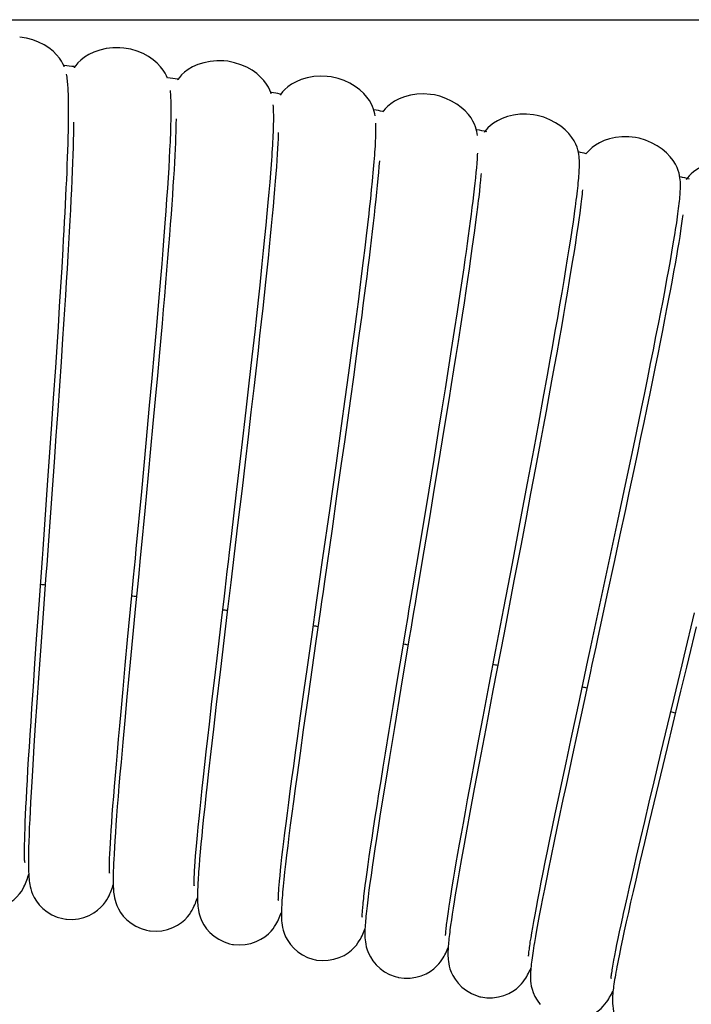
# Model space of a CAD drawing. Extents: x -559 to 3265, y -113 to 867.
# Tile 43 of 69: x 2881 to 2898, y 574 to 599. Entities that reach past the tile are written whole.
import ezdxf

# ---------------------------------------------------------------- set-up
doc = ezdxf.new("R2010")
doc.units = 0
doc.header["$LTSCALE"] = 2
doc.header["$MEASUREMENT"] = 0
doc.layers.get('0').update_dxf_attribs({"linetype": 'CONTINUOUS'})
doc.layers.get('DEFPOINTS').update_dxf_attribs({"linetype": 'CONTINUOUS'})
doc.layers.add('COSTRUZIONE', color=4, linetype='CONTINUOUS', lineweight=13)
doc.styles.add('ISO', font='tahoma.ttf')
doc.dimstyles.new('ISO-25', dxfattribs={"dimtxt": 20, "dimasz": 4, "dimexe": 1, "dimexo": 1.5, "dimgap": 1.5, "dimtad": 1, "dimdec": 0, "dimtxsty": 'ISO', "dimcen": 2.5, "dimclrd": 7, "dimclre": 7, "dimclrt": 7, "dimadec": 0, "dimazin": 0, "dimtfac": 1, "dimtdec": 0, "dimtmove": 0, "dimatfit": 3, "dimfxl": 1, "dimlwd": 13, "dimarcsym": 0})

# ---------------------------------------------------------------- blocks, each defined once
blk = doc.blocks.new('*D32')
at = {"layer": 'COSTRUZIONE', "color": 7, "lineweight": -2, "transparency": 16777216}
for p, q in [((2871.648, 599.245), (3041.657, 599.245)), ((2999.654, 73.672), (3041.657, 73.672))]:
    blk.add_line(p, q, dxfattribs=at)
at = {"layer": 'COSTRUZIONE', "color": 7, "lineweight": 13, "transparency": 16777216}
blk.add_line((3040.657, 77.672), (3040.657, 595.245), dxfattribs=at)
at = {"layer": 'COSTRUZIONE', "color": 7, "transparency": 16777216}
for points in [[(3039.99, 595.245), (3041.324, 595.245), (3040.657, 599.245)], [(3039.99, 77.672), (3041.324, 77.672), (3040.657, 73.672)]]:
    blk.add_solid(points, dxfattribs=at)
at = {"layer": 'DEFPOINTS', "color": 0, "transparency": 16777216}
for p in [(2870.148, 599.245), (3040.657, 599.245), (2998.154, 73.672)]:
    blk.add_point(p, dxfattribs=at)
at = {"layer": 'COSTRUZIONE', "color": 7, "transparency": 16777216, "insert": (3028.741, 336.459), "char_height": 20, "attachment_point": 5, "rotation": 90, "style": 'ISO'}
blk.add_mtext('525', dxfattribs=at)

msp = doc.modelspace()

# ---------------------------------------------------------------- linework, layer by layer
at = {"color": 7, "linetype": 'Continuous'}
for p, q in [((2882.032, 596.572), (2882.033, 596.686)), ((2882.162, 596.432), (2882.159, 596.274)), ((2882.163, 596.578), (2882.162, 596.432)), ((2884.829, 596.451), (2884.826, 596.326)), ((2882.155, 596.104), (2882.15, 595.922)), ((2882.159, 596.274), (2882.155, 596.104)), ((2884.822, 596.188), (2884.816, 596.04)), ((2884.826, 596.326), (2884.822, 596.188)), ((2887.49, 596.146), (2887.485, 596.024)), ((2882.15, 595.922), (2882.143, 595.727)), ((2884.663, 595.628), (2884.674, 595.853)), ((2884.809, 595.88), (2884.801, 595.709)), ((2884.816, 596.04), (2884.809, 595.88)), ((2887.478, 595.891), (2887.469, 595.745)), ((2887.485, 596.024), (2887.478, 595.891)), ((2882.143, 595.727), (2882.136, 595.52)), ((2884.649, 595.386), (2884.663, 595.628)), ((2884.801, 595.709), (2884.791, 595.526)), ((2887.459, 595.587), (2887.447, 595.417)), ((2887.469, 595.745), (2887.459, 595.587)), ((2895.337, 595.633), (2895.332, 595.684)), ((2882.136, 595.52), (2882.127, 595.301)), ((2884.633, 595.13), (2884.649, 595.386)), ((2884.78, 595.332), (2884.767, 595.126)), ((2884.791, 595.526), (2884.78, 595.332)), ((2887.301, 595.253), (2887.318, 595.479)), ((2887.447, 595.417), (2887.433, 595.235)), ((2882.117, 595.069), (2882.106, 594.824)), ((2882.127, 595.301), (2882.117, 595.069)), ((2884.615, 594.857), (2884.633, 595.13)), ((2884.767, 595.126), (2884.753, 594.907)), ((2887.281, 595.012), (2887.301, 595.253)), ((2887.433, 595.235), (2887.418, 595.041)), ((2892.765, 595.063), (2892.751, 594.929)), ((2892.776, 595.185), (2892.765, 595.063)), ((2892.781, 595.241), (2892.776, 595.185)), ((2897.972, 595.022), (2897.968, 595.073)), ((2882.106, 594.824), (2882.094, 594.567)), ((2884.596, 594.568), (2884.615, 594.857)), ((2884.753, 594.907), (2884.738, 594.677)), ((2887.259, 594.756), (2887.281, 595.012)), ((2887.401, 594.834), (2887.382, 594.615)), ((2887.418, 595.041), (2887.401, 594.834)), ((2889.904, 594.578), (2889.929, 594.819)), ((2889.929, 594.819), (2889.952, 595.044)), ((2892.751, 594.929), (2892.736, 594.782)), ((2882.094, 594.567), (2882.08, 594.297)), ((2884.574, 594.264), (2884.596, 594.568)), ((2884.738, 594.677), (2884.721, 594.434)), ((2887.235, 594.483), (2887.259, 594.756)), ((2887.382, 594.615), (2887.361, 594.383)), ((2882.08, 594.297), (2882.065, 594.015)), ((2884.721, 594.434), (2884.702, 594.179)), ((2887.209, 594.195), (2887.235, 594.483)), ((2887.361, 594.383), (2887.338, 594.139)), ((2892.686, 594.363), (2892.662, 594.173)), ((2892.708, 594.54), (2892.686, 594.363)), ((2895.371, 594.366), (2895.35, 594.208)), ((2895.38, 594.441), (2895.371, 594.366)), ((2884.55, 593.944), (2884.574, 594.264)), ((2884.702, 594.179), (2884.682, 593.912)), ((2887.18, 593.891), (2887.209, 594.195)), ((2887.338, 594.139), (2887.314, 593.881)), ((2889.829, 593.908), (2889.861, 594.188)), ((2892.662, 594.173), (2892.636, 593.97)), ((2895.184, 593.98), (2895.213, 594.183)), ((2895.326, 594.035), (2895.299, 593.849)), ((2895.35, 594.208), (2895.326, 594.035)), ((2882.065, 594.015), (2882.049, 593.72)), ((2884.525, 593.608), (2884.55, 593.944)), ((2884.682, 593.912), (2884.661, 593.632)), ((2887.149, 593.571), (2887.18, 593.891)), ((2887.314, 593.881), (2887.287, 593.611)), ((2889.795, 593.613), (2889.829, 593.908)), ((2892.636, 593.97), (2892.607, 593.755)), ((2895.151, 593.763), (2895.184, 593.98)), ((2895.299, 593.849), (2895.27, 593.65)), ((2897.996, 593.878), (2897.976, 593.745)), ((2898.013, 594), (2897.996, 593.878)), ((2882.049, 593.72), (2882.032, 593.412)), ((2884.497, 593.256), (2884.525, 593.608)), ((2884.661, 593.632), (2884.638, 593.34)), ((2887.115, 593.236), (2887.149, 593.571)), ((2887.287, 593.611), (2887.259, 593.329)), ((2889.757, 593.302), (2889.795, 593.613)), ((2892.576, 593.526), (2892.543, 593.284)), ((2892.607, 593.755), (2892.576, 593.526)), ((2895.077, 593.283), (2895.116, 593.53)), ((2895.116, 593.53), (2895.151, 593.763)), ((2895.27, 593.65), (2895.237, 593.437)), ((2897.787, 593.405), (2897.82, 593.602)), ((2897.954, 593.599), (2897.928, 593.441)), ((2897.976, 593.745), (2897.954, 593.599)), ((2881.862, 592.789), (2881.891, 593.279)), ((2882.032, 593.412), (2882.013, 593.093)), ((2884.638, 593.34), (2884.613, 593.036)), ((2887.259, 593.329), (2887.229, 593.034)), ((2889.717, 592.975), (2889.757, 593.302)), ((2892.543, 593.284), (2892.506, 593.029)), ((2895.035, 593.021), (2895.077, 593.283)), ((2895.237, 593.437), (2895.202, 593.211)), ((2897.751, 593.194), (2897.787, 593.405)), ((2897.9, 593.271), (2897.869, 593.088)), ((2897.928, 593.441), (2897.9, 593.271)), ((2882.013, 593.093), (2881.993, 592.762)), ((2884.468, 592.889), (2884.497, 593.256)), ((2884.613, 593.036), (2884.587, 592.719)), ((2887.229, 593.034), (2887.197, 592.726)), ((2892.506, 593.029), (2892.467, 592.76)), ((2894.99, 592.744), (2895.035, 593.021)), ((2895.202, 593.211), (2895.163, 592.972)), ((2897.712, 592.969), (2897.751, 593.194)), ((2897.869, 593.088), (2897.834, 592.892)), ((2881.832, 592.286), (2881.862, 592.789)), ((2881.993, 592.762), (2881.973, 592.419)), ((2884.436, 592.507), (2884.468, 592.889)), ((2889.675, 592.633), (2889.717, 592.975)), ((2892.467, 592.76), (2892.426, 592.477)), ((2895.163, 592.972), (2895.122, 592.719)), ((2897.669, 592.731), (2897.712, 592.969)), ((2897.834, 592.892), (2897.797, 592.684)), ((2884.403, 592.11), (2884.436, 592.507)), ((2884.587, 592.719), (2884.56, 592.391)), ((2887.022, 592.33), (2887.061, 592.704)), ((2887.197, 592.726), (2887.163, 592.407)), ((2889.63, 592.276), (2889.675, 592.633)), ((2894.942, 592.451), (2894.99, 592.744)), ((2895.122, 592.719), (2895.078, 592.453)), ((2897.623, 592.478), (2897.669, 592.731)), ((2897.797, 592.684), (2897.756, 592.462)), ((2881.8, 591.773), (2881.832, 592.286)), ((2881.973, 592.419), (2881.95, 592.064)), ((2884.56, 592.391), (2884.531, 592.05)), ((2886.98, 591.941), (2887.022, 592.33)), ((2887.163, 592.407), (2887.128, 592.075)), ((2889.582, 591.903), (2889.63, 592.276)), ((2892.426, 592.477), (2892.382, 592.181)), ((2894.89, 592.144), (2894.942, 592.451)), ((2895.078, 592.453), (2895.031, 592.173)), ((2897.573, 592.21), (2897.623, 592.478)), ((2897.756, 592.462), (2897.713, 592.227)), ((2881.95, 592.064), (2881.927, 591.698)), ((2884.368, 591.698), (2884.403, 592.11)), ((2884.531, 592.05), (2884.501, 591.699)), ((2887.128, 592.075), (2887.091, 591.732)), ((2892.382, 592.181), (2892.335, 591.872)), ((2894.835, 591.821), (2894.89, 592.144)), ((2895.031, 592.173), (2894.98, 591.879)), ((2897.52, 591.928), (2897.573, 592.21)), ((2897.666, 591.979), (2897.615, 591.717)), ((2897.713, 592.227), (2897.666, 591.979)), ((2881.767, 591.252), (2881.8, 591.773)), ((2886.936, 591.537), (2886.98, 591.941)), ((2887.091, 591.732), (2887.052, 591.377)), ((2889.531, 591.516), (2889.582, 591.903)), ((2892.335, 591.872), (2892.286, 591.549)), ((2894.776, 591.484), (2894.835, 591.821)), ((2894.98, 591.879), (2894.927, 591.573)), ((2897.462, 591.632), (2897.52, 591.928)), ((2881.927, 591.698), (2881.903, 591.321)), ((2884.331, 591.271), (2884.368, 591.698)), ((2884.501, 591.699), (2884.469, 591.336)), ((2886.891, 591.119), (2886.936, 591.537)), ((2889.478, 591.114), (2889.531, 591.516)), ((2889.669, 591.549), (2889.599, 591.022)), ((2892.09, 591.151), (2892.164, 591.636)), ((2892.286, 591.549), (2892.234, 591.213)), ((2894.714, 591.132), (2894.776, 591.484)), ((2894.927, 591.573), (2894.871, 591.252)), ((2897.402, 591.319), (2897.462, 591.632)), ((2897.615, 591.717), (2897.562, 591.442)), ((2881.732, 590.724), (2881.767, 591.252)), ((2881.903, 591.321), (2881.877, 590.934)), ((2884.273, 590.606), (2884.331, 591.271)), ((2884.469, 591.336), (2884.436, 590.962)), ((2887.052, 591.377), (2887.011, 591.011)), ((2892.234, 591.213), (2892.18, 590.864)), ((2894.871, 591.252), (2894.812, 590.918)), ((2897.337, 590.992), (2897.402, 591.319)), ((2897.562, 591.442), (2897.505, 591.153)), ((2884.436, 590.962), (2884.401, 590.578)), ((2886.818, 590.466), (2886.891, 591.119)), ((2887.011, 591.011), (2886.969, 590.634)), ((2889.423, 590.697), (2889.478, 591.114)), ((2889.599, 591.022), (2889.527, 590.484)), ((2892.013, 590.655), (2892.09, 591.151)), ((2894.65, 590.766), (2894.714, 591.132)), ((2897.269, 590.649), (2897.337, 590.992)), ((2897.505, 591.153), (2897.445, 590.851)), ((2881.697, 590.191), (2881.732, 590.724)), ((2881.877, 590.934), (2881.837, 590.335)), ((2889.335, 590.047), (2889.423, 590.697)), ((2892.18, 590.864), (2892.123, 590.502)), ((2894.582, 590.386), (2894.65, 590.766)), ((2894.812, 590.918), (2894.75, 590.571)), ((2897.445, 590.851), (2897.382, 590.535)), ((2884.21, 589.913), (2884.273, 590.606)), ((2884.401, 590.578), (2884.348, 589.984)), ((2886.741, 589.784), (2886.818, 590.466)), ((2886.969, 590.634), (2886.925, 590.246)), ((2889.527, 590.484), (2889.452, 589.936)), ((2891.933, 590.149), (2892.013, 590.655)), ((2892.123, 590.502), (2892.063, 590.128)), ((2894.75, 590.571), (2894.685, 590.211)), ((2897.197, 590.29), (2897.269, 590.649)), ((2897.382, 590.535), (2897.315, 590.205)), ((2881.643, 589.387), (2881.697, 590.191)), ((2881.837, 590.335), (2881.795, 589.714)), ((2886.925, 590.246), (2886.856, 589.647)), ((2894.511, 589.993), (2894.582, 590.386)), ((2894.685, 590.211), (2894.617, 589.838)), ((2897.121, 589.917), (2897.197, 590.29)), ((2897.315, 590.205), (2897.246, 589.863)), ((2884.348, 589.984), (2884.291, 589.368)), ((2889.242, 589.368), (2889.335, 590.047)), ((2889.452, 589.936), (2889.375, 589.38)), ((2891.851, 589.634), (2891.933, 590.149)), ((2892.063, 590.128), (2892.002, 589.742)), ((2894.399, 589.38), (2894.511, 589.993)), ((2881.795, 589.714), (2881.75, 589.073)), ((2884.145, 589.197), (2884.21, 589.913)), ((2886.66, 589.078), (2886.741, 589.784)), ((2892.002, 589.742), (2891.938, 589.345)), ((2894.617, 589.838), (2894.546, 589.453)), ((2897.042, 589.527), (2897.121, 589.917)), ((2897.246, 589.863), (2897.173, 589.508)), ((2886.856, 589.647), (2886.785, 589.027)), ((2891.768, 589.113), (2891.851, 589.634)), ((2894.546, 589.453), (2894.473, 589.055)), ((2896.959, 589.123), (2897.042, 589.527)), ((2897.173, 589.508), (2897.097, 589.14)), ((2881.587, 588.582), (2881.643, 589.387)), ((2884.055, 588.215), (2884.145, 589.197)), ((2884.291, 589.368), (2884.232, 588.732)), ((2889.145, 588.666), (2889.242, 589.368)), ((2889.375, 589.38), (2889.297, 588.819)), ((2891.938, 589.345), (2891.872, 588.937)), ((2894.282, 588.743), (2894.399, 589.38)), ((2881.75, 589.073), (2881.704, 588.411)), ((2886.548, 588.108), (2886.66, 589.078)), ((2886.785, 589.027), (2886.71, 588.385)), ((2891.683, 588.587), (2891.768, 589.113)), ((2891.872, 588.937), (2891.769, 588.308)), ((2894.473, 589.055), (2894.397, 588.645)), ((2896.828, 588.49), (2896.959, 589.123)), ((2897.097, 589.14), (2897.018, 588.76)), ((2884.232, 588.732), (2884.17, 588.074)), ((2889.01, 587.702), (2889.145, 588.666)), ((2889.297, 588.819), (2889.218, 588.253)), ((2894.16, 588.083), (2894.282, 588.743)), ((2894.397, 588.645), (2894.318, 588.224)), ((2897.018, 588.76), (2896.936, 588.369)), ((2881.494, 587.254), (2881.587, 588.582)), ((2881.704, 588.411), (2881.655, 587.727)), ((2891.554, 587.792), (2891.683, 588.587)), ((2896.689, 587.828), (2896.828, 588.49)), ((2883.937, 586.964), (2884.055, 588.215)), ((2886.71, 588.385), (2886.632, 587.721)), ((2889.218, 588.253), (2889.138, 587.685)), ((2891.769, 588.308), (2891.663, 587.66)), ((2894.318, 588.224), (2894.197, 587.575)), ((2896.936, 588.369), (2896.852, 587.968)), ((2884.17, 588.074), (2884.106, 587.395)), ((2886.403, 586.867), (2886.548, 588.108)), ((2893.991, 587.178), (2894.16, 588.083)), ((2896.852, 587.968), (2896.765, 587.556)), ((2881.655, 587.727), (2881.587, 586.782)), ((2886.632, 587.721), (2886.551, 587.035)), ((2888.837, 586.469), (2889.01, 587.702)), ((2889.138, 587.685), (2889.017, 586.835)), ((2891.423, 586.996), (2891.554, 587.792)), ((2891.663, 587.66), (2891.553, 586.998)), ((2896.545, 587.141), (2896.689, 587.828)), ((2884.106, 587.395), (2884.016, 586.456)), ((2894.197, 587.575), (2894.071, 586.909)), ((2896.765, 587.556), (2896.631, 586.923)), ((2893.816, 586.253), (2893.991, 587.178)), ((2886.285, 585.868), (2886.403, 586.867)), ((2886.551, 587.035), (2886.437, 586.085)), ((2891.206, 585.681), (2891.423, 586.996)), ((2891.553, 586.998), (2891.441, 586.324)), ((2894.071, 586.909), (2893.942, 586.231)), ((2896.631, 586.923), (2896.539, 586.491)), ((2889.017, 586.835), (2888.897, 585.992)), ((2888.661, 585.229), (2888.837, 586.469)), ((2896.539, 586.491), (2896.398, 585.832)), ((2891.441, 586.324), (2891.29, 585.415)), ((2893.595, 585.084), (2893.816, 586.253)), ((2893.942, 586.231), (2893.812, 585.545)), ((2896.033, 584.739), (2896.293, 585.955)), ((2896.398, 585.832), (2896.254, 585.162)), ((2893.812, 585.545), (2893.637, 584.63)), ((2896.254, 585.162), (2896.059, 584.259)), ((2895.771, 583.519), (2896.033, 584.739)), ((2881.388, 584.033), (2881.317, 583.044)), ((2883.571, 583.095), (2883.681, 584.251)), ((2881.201, 583.119), (2881.264, 584.018)), ((2883.778, 583.979), (2883.639, 582.517)), ((2886.167, 583.826), (2885.989, 582.334)), ((2885.918, 582.765), (2886.026, 583.68)), ((2888.257, 582.388), (2888.386, 583.3)), ((2881.157, 582.483), (2881.201, 583.119)), ((2881.317, 583.044), (2881.251, 582.111)), ((2883.51, 582.44), (2883.571, 583.095)), ((2888.476, 583.061), (2888.272, 581.629)), ((2885.841, 582.112), (2885.918, 582.765)), ((2890.597, 582.015), (2890.749, 582.934)), ((2883.639, 582.517), (2883.554, 581.615)), ((2881.115, 581.882), (2881.157, 582.483)), ((2883.452, 581.817), (2883.51, 582.44)), ((2885.989, 582.334), (2885.88, 581.41)), ((2888.165, 581.736), (2888.257, 582.388)), ((2881.251, 582.111), (2881.206, 581.465)), ((2885.769, 581.49), (2885.841, 582.112)), ((2890.488, 581.359), (2890.597, 582.015)), ((2881.077, 581.317), (2881.115, 581.882)), ((2883.399, 581.231), (2883.452, 581.817)), ((2888.078, 581.115), (2888.165, 581.736)), ((2890.691, 581.842), (2890.52, 580.811)), ((2892.836, 581.096), (2892.993, 581.924)), ((2893.09, 581.78), (2892.901, 580.791)), ((2881.206, 581.465), (2881.166, 580.873)), ((2883.554, 581.615), (2883.497, 580.995)), ((2885.701, 580.905), (2885.769, 581.49)), ((2888.272, 581.629), (2888.148, 580.757)), ((2881.054, 580.962), (2881.077, 581.317)), ((2883.365, 580.861), (2883.399, 581.231)), ((2885.88, 581.41), (2885.806, 580.774)), ((2890.386, 580.737), (2890.488, 581.359)), ((2895.127, 580.517), (2895.315, 581.398)), ((2881.032, 580.624), (2881.054, 580.962)), ((2883.497, 580.995), (2883.445, 580.429)), ((2887.996, 580.53), (2888.078, 581.115)), ((2892.725, 580.507), (2892.836, 581.096)), ((2895.386, 581.143), (2895.161, 580.1)), ((2897.466, 580.147), (2897.707, 581.156)), ((2881.166, 580.873), (2881.131, 580.334)), ((2883.334, 580.508), (2883.365, 580.861)), ((2885.659, 580.535), (2885.701, 580.905)), ((2885.806, 580.774), (2885.739, 580.194)), ((2888.148, 580.757), (2888.063, 580.149)), ((2890.29, 580.15), (2890.386, 580.737)), ((2890.52, 580.811), (2890.392, 580.037)), ((2892.901, 580.791), (2892.729, 579.883)), ((2881.011, 580.303), (2881.032, 580.624)), ((2883.304, 580.174), (2883.334, 580.508)), ((2885.619, 580.183), (2885.659, 580.535)), ((2887.945, 580.161), (2887.996, 580.53)), ((2892.62, 579.949), (2892.725, 580.507)), ((2894.993, 579.892), (2895.127, 580.517)), ((2880.992, 580), (2881.011, 580.303)), ((2881.131, 580.334), (2881.109, 580.003)), ((2883.445, 580.429), (2883.399, 579.914)), ((2885.582, 579.849), (2885.619, 580.183)), ((2885.739, 580.194), (2885.679, 579.666)), ((2897.627, 580.298), (2897.341, 579.104)), ((2880.975, 579.714), (2880.992, 580)), ((2881.109, 580.003), (2881.09, 579.693)), ((2883.277, 579.858), (2883.304, 580.174)), ((2887.897, 579.809), (2887.945, 580.161)), ((2888.063, 580.149), (2887.985, 579.583)), ((2890.23, 579.78), (2890.29, 580.15)), ((2890.392, 580.037), (2890.303, 579.492)), ((2892.521, 579.424), (2892.62, 579.949)), ((2895.161, 580.1), (2894.993, 579.313)), ((2897.287, 579.396), (2897.466, 580.147)), ((2880.96, 579.446), (2880.975, 579.714)), ((2881.09, 579.693), (2881.073, 579.402)), ((2883.252, 579.561), (2883.277, 579.858)), ((2883.399, 579.914), (2883.372, 579.597)), ((2885.547, 579.533), (2885.582, 579.849)), ((2887.852, 579.475), (2887.897, 579.809)), ((2890.173, 579.427), (2890.23, 579.78)), ((2892.729, 579.883), (2892.603, 579.216)), ((2894.909, 579.493), (2894.993, 579.892)), ((2880.946, 579.196), (2880.96, 579.446)), ((2883.229, 579.281), (2883.252, 579.561)), ((2883.372, 579.597), (2883.346, 579.299)), ((2885.515, 579.236), (2885.547, 579.533)), ((2885.679, 579.666), (2885.643, 579.34)), ((2887.81, 579.159), (2887.852, 579.475)), ((2887.985, 579.583), (2887.937, 579.228)), ((2890.12, 579.092), (2890.173, 579.427)), ((2890.303, 579.492), (2890.221, 578.98)), ((2892.43, 578.932), (2892.521, 579.424)), ((2894.788, 578.924), (2894.909, 579.493)), ((2880.933, 578.961), (2880.946, 579.196)), ((2881.073, 579.402), (2881.057, 579.13)), ((2883.208, 579.019), (2883.229, 579.281)), ((2883.346, 579.299), (2883.323, 579.02)), ((2885.485, 578.956), (2885.515, 579.236)), ((2885.643, 579.34), (2885.61, 579.036)), ((2887.77, 578.861), (2887.81, 579.159)), ((2887.937, 579.228), (2887.892, 578.892)), ((2892.603, 579.216), (2892.489, 578.6)), ((2894.993, 579.313), (2894.913, 578.938)), ((2897.161, 578.867), (2897.287, 579.396)), ((2880.922, 578.744), (2880.933, 578.961)), ((2881.057, 579.13), (2881.043, 578.875)), ((2883.189, 578.774), (2883.208, 579.019)), ((2883.323, 579.02), (2883.302, 578.758)), ((2885.458, 578.694), (2885.485, 578.956)), ((2885.61, 579.036), (2885.579, 578.75)), ((2890.07, 578.775), (2890.12, 579.092)), ((2890.221, 578.98), (2890.145, 578.503)), ((2892.373, 578.622), (2892.43, 578.932)), ((2894.713, 578.566), (2894.788, 578.924)), ((2894.913, 578.938), (2894.799, 578.401)), ((2897.341, 579.104), (2897.162, 578.353)), ((2880.913, 578.543), (2880.922, 578.744)), ((2881.043, 578.875), (2881.03, 578.637)), ((2883.172, 578.547), (2883.189, 578.774)), ((2883.302, 578.758), (2883.283, 578.513)), ((2885.433, 578.449), (2885.458, 578.694)), ((2885.579, 578.75), (2885.551, 578.482)), ((2887.734, 578.582), (2887.77, 578.861)), ((2887.892, 578.892), (2887.849, 578.574)), ((2890.023, 578.476), (2890.07, 578.775)), ((2897.043, 578.367), (2897.161, 578.867)), ((2880.905, 578.357), (2880.913, 578.543)), ((2881.02, 578.416), (2881.01, 578.211)), ((2881.03, 578.637), (2881.02, 578.416)), ((2883.156, 578.336), (2883.172, 578.547)), ((2883.283, 578.513), (2883.266, 578.285)), ((2885.41, 578.222), (2885.433, 578.449)), ((2885.551, 578.482), (2885.526, 578.231)), ((2887.7, 578.319), (2887.734, 578.582)), ((2887.849, 578.574), (2887.81, 578.275)), ((2889.979, 578.195), (2890.023, 578.476)), ((2890.145, 578.503), (2890.098, 578.205)), ((2892.32, 578.327), (2892.373, 578.622)), ((2892.489, 578.6), (2892.41, 578.172)), ((2894.642, 578.225), (2894.713, 578.566)), ((2894.799, 578.401), (2894.694, 577.898)), ((2880.893, 578.033), (2880.898, 578.187)), ((2880.898, 578.187), (2880.905, 578.357)), ((2881.01, 578.211), (2881.003, 578.021)), ((2883.132, 577.965), (2883.143, 578.142)), ((2883.143, 578.142), (2883.156, 578.336)), ((2883.266, 578.285), (2883.251, 578.072)), ((2885.39, 578.011), (2885.41, 578.222)), ((2885.526, 578.231), (2885.503, 577.997)), ((2887.669, 578.075), (2887.7, 578.319)), ((2887.81, 578.275), (2887.775, 577.994)), ((2889.939, 577.931), (2889.979, 578.195)), ((2890.098, 578.205), (2890.055, 577.924)), ((2892.269, 578.047), (2892.32, 578.327)), ((2892.41, 578.172), (2892.338, 577.773)), ((2894.575, 577.901), (2894.642, 578.225)), ((2896.933, 577.896), (2897.043, 578.367)), ((2897.162, 578.353), (2897.036, 577.819)), ((2880.886, 577.768), (2880.889, 577.893)), ((2880.889, 577.893), (2880.893, 578.033)), ((2881.003, 578.021), (2880.996, 577.845)), ((2883.122, 577.803), (2883.132, 577.965)), ((2883.251, 578.072), (2883.238, 577.874)), ((2885.372, 577.817), (2885.39, 578.011)), ((2885.503, 577.997), (2885.482, 577.779)), ((2887.641, 577.847), (2887.669, 578.075)), ((2887.775, 577.994), (2887.742, 577.731)), ((2889.902, 577.685), (2889.939, 577.931)), ((2890.055, 577.924), (2890.014, 577.66)), ((2892.221, 577.781), (2892.269, 578.047)), ((2894.512, 577.595), (2894.575, 577.901)), ((2894.694, 577.898), (2894.597, 577.43)), ((2896.83, 577.455), (2896.933, 577.896)), ((2880.884, 577.657), (2880.886, 577.768)), ((2880.996, 577.845), (2880.992, 577.684)), ((2883.108, 577.525), (2883.114, 577.656)), ((2883.114, 577.656), (2883.122, 577.803)), ((2883.226, 577.692), (2883.216, 577.523)), ((2883.238, 577.874), (2883.226, 577.692)), ((2885.343, 577.477), (2885.357, 577.639)), ((2885.357, 577.639), (2885.372, 577.817)), ((2885.482, 577.779), (2885.463, 577.577)), ((2887.593, 577.441), (2887.616, 577.636)), ((2887.616, 577.636), (2887.641, 577.847)), ((2887.742, 577.731), (2887.712, 577.487)), ((2889.868, 577.456), (2889.902, 577.685)), ((2890.014, 577.66), (2889.977, 577.413)), ((2892.177, 577.53), (2892.221, 577.781)), ((2892.338, 577.773), (2892.271, 577.403)), ((2897.036, 577.819), (2896.918, 577.315)), ((2883.103, 577.408), (2883.108, 577.525)), ((2883.216, 577.523), (2883.208, 577.367)), ((2885.332, 577.33), (2885.343, 577.477)), ((2885.447, 577.39), (2885.433, 577.217)), ((2885.463, 577.577), (2885.447, 577.39)), ((2887.574, 577.263), (2887.593, 577.441)), ((2887.712, 577.487), (2887.686, 577.26)), ((2889.838, 577.244), (2889.868, 577.456)), ((2889.977, 577.413), (2889.943, 577.181)), ((2892.135, 577.294), (2892.177, 577.53)), ((2892.271, 577.403), (2892.211, 577.06)), ((2894.453, 577.307), (2894.512, 577.595)), ((2894.597, 577.43), (2894.537, 577.138)), ((2896.766, 577.177), (2896.83, 577.455)), ((2885.315, 577.081), (2885.322, 577.198)), ((2885.322, 577.198), (2885.332, 577.33)), ((2885.433, 577.217), (2885.421, 577.058)), ((2887.556, 577.1), (2887.574, 577.263)), ((2887.686, 577.26), (2887.662, 577.052)), ((2889.81, 577.048), (2889.838, 577.244)), ((2889.943, 577.181), (2889.912, 576.965)), ((2892.097, 577.071), (2892.135, 577.294)), ((2894.398, 577.037), (2894.453, 577.307)), ((2894.537, 577.138), (2894.481, 576.863)), ((2896.705, 576.911), (2896.766, 577.177)), ((2896.918, 577.315), (2896.808, 576.843)), ((2887.529, 576.821), (2887.541, 576.953)), ((2887.541, 576.953), (2887.556, 577.1)), ((2889.764, 576.705), (2889.786, 576.869)), ((2889.786, 576.869), (2889.81, 577.048)), ((2889.912, 576.965), (2889.884, 576.764)), ((2892.029, 576.669), (2892.062, 576.863)), ((2892.062, 576.863), (2892.097, 577.071)), ((2892.211, 577.06), (2892.174, 576.846)), ((2894.348, 576.784), (2894.398, 577.037)), ((2894.481, 576.863), (2894.429, 576.604)), ((2896.647, 576.658), (2896.705, 576.911)), ((2887.518, 576.703), (2887.529, 576.821)), ((2889.745, 576.556), (2889.764, 576.705)), ((2889.884, 576.764), (2889.859, 576.578)), ((2892, 576.488), (2892.029, 576.669)), ((2892.14, 576.645), (2892.108, 576.455)), ((2892.174, 576.846), (2892.14, 576.645)), ((2894.301, 576.548), (2894.348, 576.784)), ((2894.429, 576.604), (2894.381, 576.361)), ((2896.593, 576.418), (2896.647, 576.658)), ((2896.808, 576.843), (2896.74, 576.547)), ((2889.729, 576.421), (2889.745, 576.556)), ((2889.837, 576.405), (2889.817, 576.246)), ((2889.859, 576.578), (2889.837, 576.405)), ((2891.973, 576.321), (2892, 576.488)), ((2892.108, 576.455), (2892.079, 576.277)), ((2894.259, 576.329), (2894.301, 576.548)), ((2894.381, 576.361), (2894.337, 576.134)), ((2896.542, 576.191), (2896.593, 576.418)), ((2896.74, 576.547), (2896.677, 576.267)), ((2891.928, 576.026), (2891.949, 576.167)), ((2891.949, 576.167), (2891.973, 576.321)), ((2892.052, 576.109), (2892.028, 575.953)), ((2892.079, 576.277), (2892.052, 576.109)), ((2894.185, 575.939), (2894.22, 576.126)), ((2894.22, 576.126), (2894.259, 576.329)), ((2894.337, 576.134), (2894.296, 575.922)), ((2896.494, 575.976), (2896.542, 576.191)), ((2896.677, 576.267), (2896.617, 576.002)), ((2891.895, 575.785), (2891.91, 575.899)), ((2891.91, 575.899), (2891.928, 576.026)), ((2892.028, 575.953), (2892.006, 575.807)), ((2894.154, 575.767), (2894.185, 575.939)), ((2894.296, 575.922), (2894.259, 575.725)), ((2896.617, 576.002), (2896.562, 575.753)), ((2891.987, 575.672), (2891.97, 575.546)), ((2892.006, 575.807), (2891.987, 575.672)), ((2894.102, 575.469), (2894.126, 575.611)), ((2894.126, 575.611), (2894.154, 575.767)), ((2894.259, 575.725), (2894.226, 575.541)), ((2896.389, 575.493), (2896.429, 575.677)), ((2896.562, 575.753), (2896.511, 575.521)), ((2894.063, 575.23), (2894.081, 575.342)), ((2894.081, 575.342), (2894.102, 575.469)), ((2894.196, 575.372), (2894.169, 575.215)), ((2894.226, 575.541), (2894.196, 575.372)), ((2896.32, 575.163), (2896.353, 575.322)), ((2896.353, 575.322), (2896.389, 575.493)), ((2896.511, 575.521), (2896.464, 575.304)), ((2896.291, 575.016), (2896.32, 575.163)), ((2896.422, 575.102), (2896.383, 574.916)), ((2896.464, 575.304), (2896.422, 575.102)), ((2896.241, 574.759), (2896.264, 574.881)), ((2896.264, 574.881), (2896.291, 575.016)), ((2896.383, 574.916), (2896.349, 574.744)), ((2896.221, 574.649), (2896.241, 574.759))]:
    msp.add_line(p, q, dxfattribs=at)
for points in [[(2881.921, 598.018), (2881.916, 598.031), (2881.887, 598.096), (2881.847, 598.168), (2881.794, 598.246), (2881.722, 598.333), (2881.629, 598.424), (2881.519, 598.51), (2881.393, 598.589), (2881.252, 598.66), (2881.098, 598.718), (2880.935, 598.761), (2880.759, 598.787)], [(2883.472, 598.507), (2883.369, 598.515), (2883.188, 598.514), (2883.014, 598.493), (2882.848, 598.454), (2882.694, 598.401), (2882.56, 598.337), (2882.446, 598.267), (2882.35, 598.192), (2882.276, 598.12), (2882.221, 598.055), (2882.18, 597.997), (2882.177, 597.992)], [(2884.612, 597.72), (2884.587, 597.782), (2884.55, 597.854), (2884.5, 597.934), (2884.431, 598.022), (2884.343, 598.114), (2884.237, 598.203), (2884.114, 598.286), (2883.974, 598.362), (2883.82, 598.426), (2883.656, 598.474), (2883.472, 598.507)], [(2886.178, 598.163), (2886.077, 598.173), (2885.897, 598.176), (2885.722, 598.16), (2885.556, 598.126), (2885.401, 598.076), (2885.265, 598.016), (2885.149, 597.949), (2885.052, 597.876), (2884.975, 597.806), (2884.919, 597.742), (2884.875, 597.685), (2884.872, 597.681)], [(2887.311, 597.313), (2887.301, 597.347), (2887.274, 597.414), (2887.239, 597.488), (2887.19, 597.569), (2887.124, 597.658), (2887.037, 597.752), (2886.934, 597.843), (2886.813, 597.929), (2886.674, 598.008), (2886.522, 598.074), (2886.359, 598.126), (2886.178, 598.163)], [(2882.033, 596.686), (2882.034, 596.769), (2882.034, 596.849), (2882.034, 596.925), (2882.034, 596.999), (2882.033, 597.069), (2882.032, 597.136), (2882.031, 597.2), (2882.029, 597.261), (2882.027, 597.319), (2882.025, 597.375), (2882.022, 597.428), (2882.019, 597.479), (2882.016, 597.528), (2882.012, 597.574), (2882.008, 597.619), (2882.003, 597.662), (2881.998, 597.704), (2881.992, 597.747), (2881.985, 597.788), (2881.976, 597.83)], [(2888.875, 597.755), (2888.774, 597.768), (2888.594, 597.775), (2888.419, 597.763), (2888.252, 597.733), (2888.096, 597.687), (2887.959, 597.63), (2887.841, 597.565), (2887.742, 597.495), (2887.664, 597.426), (2887.606, 597.364), (2887.561, 597.308), (2887.541, 597.278)], [(2889.996, 596.853), (2889.978, 596.915), (2889.953, 596.984), (2889.918, 597.059), (2889.871, 597.141), (2889.806, 597.232), (2889.722, 597.327), (2889.62, 597.42), (2889.501, 597.508), (2889.364, 597.59), (2889.214, 597.66), (2889.053, 597.716), (2888.875, 597.755)], [(2884.693, 596.26), (2884.696, 596.352), (2884.699, 596.441), (2884.701, 596.527), (2884.703, 596.609), (2884.705, 596.687), (2884.706, 596.763), (2884.707, 596.835), (2884.707, 596.904), (2884.706, 596.969), (2884.706, 597.032), (2884.704, 597.092), (2884.703, 597.149), (2884.7, 597.203), (2884.697, 597.256), (2884.694, 597.306), (2884.69, 597.355), (2884.685, 597.403)], [(2891.562, 597.285), (2891.463, 597.3), (2891.283, 597.312), (2891.108, 597.303), (2890.94, 597.277), (2890.783, 597.235), (2890.645, 597.182), (2890.526, 597.12), (2890.425, 597.053), (2890.345, 596.986), (2890.285, 596.925), (2890.239, 596.87), (2890.218, 596.841)], [(2892.666, 596.334), (2892.652, 596.392), (2892.633, 596.456), (2892.606, 596.526), (2892.569, 596.603), (2892.519, 596.686), (2892.451, 596.777), (2892.365, 596.871), (2892.263, 596.963), (2892.145, 597.049), (2892.011, 597.128), (2891.865, 597.196), (2891.709, 597.25), (2891.562, 597.285)], [(2887.345, 595.885), (2887.351, 595.978), (2887.356, 596.067), (2887.36, 596.153), (2887.364, 596.235), (2887.368, 596.313), (2887.371, 596.389), (2887.373, 596.461), (2887.375, 596.53), (2887.376, 596.596), (2887.377, 596.659), (2887.377, 596.719), (2887.376, 596.776), (2887.375, 596.83), (2887.374, 596.883), (2887.371, 596.933), (2887.368, 596.982), (2887.364, 597.031)], [(2890.018, 596.744), (2890.009, 596.797), (2889.996, 596.853)], [(2884.832, 596.668), (2884.832, 596.618), (2884.831, 596.565), (2884.831, 596.51), (2884.829, 596.451)], [(2894.237, 596.752), (2894.144, 596.769), (2893.966, 596.785), (2893.792, 596.782), (2893.624, 596.76), (2893.467, 596.723), (2893.328, 596.674), (2893.206, 596.616), (2893.103, 596.552), (2893.021, 596.487)], [(2895.316, 595.793), (2895.301, 595.856), (2895.279, 595.926), (2895.249, 596.003), (2895.206, 596.087), (2895.146, 596.181), (2895.066, 596.281), (2894.969, 596.379), (2894.854, 596.474), (2894.721, 596.562), (2894.574, 596.639), (2894.415, 596.703), (2894.237, 596.752)], [(2881.891, 593.279), (2881.904, 593.519), (2881.917, 593.755), (2881.93, 593.987), (2881.942, 594.214), (2881.953, 594.436), (2881.964, 594.654), (2881.974, 594.866), (2881.983, 595.073), (2881.992, 595.275), (2882, 595.47), (2882.007, 595.66), (2882.013, 595.843), (2882.019, 596.02), (2882.024, 596.19), (2882.028, 596.352), (2882.032, 596.572)], [(2889.971, 595.254), (2889.98, 595.354), (2889.989, 595.45), (2889.997, 595.542), (2890.004, 595.631), (2890.01, 595.717), (2890.016, 595.799), (2890.021, 595.877), (2890.026, 595.953), (2890.03, 596.025), (2890.033, 596.094), (2890.036, 596.16), (2890.038, 596.223), (2890.04, 596.283), (2890.041, 596.34), (2890.041, 596.395), (2890.041, 596.448), (2890.04, 596.498), (2890.038, 596.547)], [(2893.021, 596.487), (2892.959, 596.428), (2892.911, 596.375), (2892.872, 596.324), (2892.86, 596.307)], [(2884.674, 595.853), (2884.68, 595.961), (2884.684, 596.064), (2884.689, 596.164), (2884.693, 596.26)], [(2887.495, 596.305), (2887.494, 596.255), (2887.492, 596.202), (2887.49, 596.146)], [(2892.684, 596.229), (2892.676, 596.28), (2892.666, 596.334)], [(2896.899, 596.156), (2896.804, 596.175), (2896.626, 596.195), (2896.451, 596.196), (2896.283, 596.178), (2896.125, 596.144), (2895.984, 596.098), (2895.862, 596.042), (2895.757, 595.98), (2895.674, 595.917), (2895.611, 595.86), (2895.562, 595.808), (2895.522, 595.758), (2895.513, 595.745)], [(2897.968, 595.073), (2897.962, 595.126), (2897.953, 595.184), (2897.938, 595.248), (2897.917, 595.319), (2897.887, 595.397), (2897.845, 595.483), (2897.785, 595.578), (2897.706, 595.678), (2897.611, 595.777), (2897.497, 595.873), (2897.367, 595.962), (2897.222, 596.041), (2897.066, 596.107), (2896.899, 596.156)], [(2887.318, 595.479), (2887.326, 595.586), (2887.333, 595.69), (2887.339, 595.789), (2887.345, 595.885)], [(2890.13, 595.568), (2890.119, 595.424), (2890.106, 595.27), (2890.091, 595.106), (2890.075, 594.932), (2890.056, 594.751), (2890.037, 594.561), (2890.015, 594.363), (2889.993, 594.159), (2889.969, 593.948), (2889.944, 593.73), (2889.917, 593.507), (2889.889, 593.278), (2889.861, 593.044), (2889.831, 592.805), (2889.8, 592.562), (2889.769, 592.314), (2889.736, 592.062), (2889.703, 591.807), (2889.669, 591.549)], [(2892.625, 594.989), (2892.64, 595.13), (2892.653, 595.264), (2892.665, 595.391), (2892.675, 595.511), (2892.683, 595.623), (2892.689, 595.729), (2892.691, 595.772)], [(2895.332, 595.684), (2895.325, 595.737), (2895.316, 595.793)], [(2895.341, 595.537), (2895.34, 595.585), (2895.337, 595.633)], [(2895.238, 594.372), (2895.25, 594.462), (2895.261, 594.548), (2895.272, 594.63), (2895.281, 594.709), (2895.29, 594.785), (2895.298, 594.858), (2895.305, 594.928), (2895.312, 594.995), (2895.318, 595.059), (2895.324, 595.12), (2895.328, 595.179), (2895.332, 595.235), (2895.336, 595.289), (2895.338, 595.341), (2895.34, 595.392), (2895.341, 595.441), (2895.342, 595.489), (2895.341, 595.537)], [(2899.546, 595.498), (2899.449, 595.52), (2899.27, 595.544), (2899.096, 595.548), (2898.926, 595.534), (2898.767, 595.503), (2898.626, 595.46), (2898.502, 595.406), (2898.397, 595.346), (2898.313, 595.286), (2898.249, 595.229), (2898.199, 595.178), (2898.158, 595.13), (2898.124, 595.084), (2898.122, 595.081)], [(2889.952, 595.044), (2889.962, 595.151), (2889.971, 595.254)], [(2892.164, 591.636), (2892.2, 591.873), (2892.236, 592.106), (2892.27, 592.336), (2892.303, 592.561), (2892.335, 592.781), (2892.366, 592.997), (2892.396, 593.208), (2892.425, 593.414), (2892.453, 593.614), (2892.479, 593.808), (2892.505, 593.997), (2892.528, 594.179), (2892.551, 594.354), (2892.572, 594.523), (2892.591, 594.686), (2892.609, 594.841), (2892.625, 594.989)], [(2895.421, 594.813), (2895.416, 594.76), (2895.41, 594.703), (2895.404, 594.643), (2895.396, 594.579), (2895.389, 594.511), (2895.38, 594.441)], [(2897.849, 593.786), (2897.863, 593.873), (2897.876, 593.957), (2897.887, 594.037), (2897.898, 594.115), (2897.909, 594.189), (2897.918, 594.26), (2897.927, 594.328), (2897.935, 594.394), (2897.942, 594.456), (2897.949, 594.516), (2897.955, 594.574), (2897.96, 594.629), (2897.964, 594.682), (2897.968, 594.733), (2897.971, 594.783), (2897.973, 594.831), (2897.974, 594.878), (2897.974, 594.926)], [(2897.974, 594.926), (2897.974, 594.973), (2897.972, 595.022)], [(2889.861, 594.188), (2889.876, 594.322), (2889.904, 594.578)], [(2892.736, 594.782), (2892.718, 594.624), (2892.708, 594.54)], [(2895.213, 594.183), (2895.226, 594.28), (2895.238, 594.372)], [(2898.034, 594.16), (2898.027, 594.11), (2898.021, 594.056), (2898.013, 594)], [(2897.82, 593.602), (2897.835, 593.696), (2897.849, 593.786)], [(2887.061, 592.704), (2887.079, 592.885), (2887.115, 593.236)], [(2881.264, 584.018), (2881.349, 585.213), (2881.367, 585.46), (2881.494, 587.254)], [(2896.293, 585.955), (2896.344, 586.195), (2896.545, 587.141)], [(2883.681, 584.251), (2883.726, 584.731), (2883.749, 584.974), (2883.772, 585.219), (2883.796, 585.465), (2883.937, 586.964)], [(2881.587, 586.782), (2881.498, 585.551), (2881.48, 585.3), (2881.462, 585.046), (2881.443, 584.793), (2881.388, 584.033)], [(2884.016, 586.456), (2883.923, 585.482), (2883.899, 585.233), (2883.851, 584.732)], [(2886.437, 586.085), (2886.258, 584.59), (2886.167, 583.826)], [(2886.026, 583.68), (2886.082, 584.154), (2886.11, 584.394), (2886.139, 584.636), (2886.168, 584.88), (2886.197, 585.125), (2886.226, 585.372), (2886.285, 585.868)], [(2888.897, 585.992), (2888.7, 584.621), (2888.662, 584.354), (2888.624, 584.089), (2888.586, 583.827), (2888.476, 583.061)], [(2890.749, 582.934), (2890.829, 583.412), (2890.869, 583.655), (2890.91, 583.901), (2890.951, 584.149), (2890.993, 584.4), (2891.206, 585.681)], [(2891.29, 585.415), (2891.099, 584.275), (2891.061, 584.048), (2891.023, 583.822), (2890.985, 583.597), (2890.947, 583.372), (2890.91, 583.149), (2890.691, 581.842)], [(2888.386, 583.3), (2888.487, 584.01), (2888.522, 584.251), (2888.556, 584.494), (2888.661, 585.229)], [(2892.993, 581.924), (2893.159, 582.793), (2893.201, 583.016), (2893.244, 583.241), (2893.287, 583.467), (2893.33, 583.695), (2893.374, 583.924), (2893.595, 585.084)], [(2883.851, 584.732), (2883.826, 584.481), (2883.778, 583.979)], [(2893.637, 584.63), (2893.377, 583.278), (2893.09, 581.78)], [(2896.059, 584.259), (2895.815, 583.128), (2895.766, 582.903), (2895.718, 582.679), (2895.669, 582.455), (2895.621, 582.233), (2895.386, 581.143)], [(2897.707, 581.156), (2897.808, 581.579), (2897.86, 581.794), (2897.912, 582.011), (2897.964, 582.23), (2898.017, 582.451), (2898.071, 582.674), (2898.341, 583.805)], [(2895.315, 581.398), (2895.565, 582.558), (2895.616, 582.796), (2895.667, 583.036), (2895.771, 583.519)], [(2898.384, 583.44), (2898.182, 582.601), (2898.131, 582.39), (2898.08, 582.179), (2898.029, 581.968), (2897.978, 581.757), (2897.927, 581.546), (2897.627, 580.298)], [(2880.89, 577.309), (2880.891, 577.305), (2880.892, 577.3), (2880.891, 577.302), (2880.891, 577.309), (2880.89, 577.32), (2880.889, 577.336), (2880.888, 577.357), (2880.887, 577.381), (2880.886, 577.41), (2880.885, 577.442), (2880.884, 577.478), (2880.884, 577.517), (2880.884, 577.56), (2880.884, 577.607), (2880.884, 577.657)], [(2880.992, 577.684), (2880.99, 577.609), (2880.988, 577.536), (2880.987, 577.467), (2880.987, 577.4), (2880.986, 577.336), (2880.986, 577.275), (2880.987, 577.216), (2880.988, 577.16), (2880.989, 577.106), (2880.99, 577.055), (2880.993, 577.006), (2880.995, 576.958), (2880.999, 576.912), (2881.003, 576.867), (2881.008, 576.821), (2881.014, 576.774), (2881.022, 576.726), (2881.032, 576.673), (2881.047, 576.614), (2881.066, 576.549), (2881.094, 576.475), (2881.136, 576.389), (2881.194, 576.295), (2881.267, 576.2), (2881.36, 576.106), (2881.473, 576.017), (2881.6, 575.94), (2881.737, 575.88), (2881.885, 575.838), (2881.963, 575.825)], [(2883.101, 577.027), (2883.101, 577.025), (2883.101, 577.022), (2883.101, 577.025), (2883.1, 577.034), (2883.1, 577.047), (2883.099, 577.066), (2883.098, 577.088), (2883.098, 577.115), (2883.098, 577.146), (2883.098, 577.18), (2883.098, 577.218), (2883.099, 577.261), (2883.1, 577.306), (2883.101, 577.355), (2883.103, 577.408)], [(2883.208, 577.367), (2883.205, 577.294), (2883.202, 577.224), (2883.2, 577.157), (2883.198, 577.093), (2883.196, 577.031), (2883.195, 576.972), (2883.194, 576.915), (2883.194, 576.861), (2883.194, 576.809), (2883.195, 576.76), (2883.196, 576.712), (2883.197, 576.666), (2883.2, 576.621), (2883.203, 576.577), (2883.207, 576.531), (2883.212, 576.485), (2883.219, 576.437), (2883.229, 576.383), (2883.243, 576.323), (2883.261, 576.258), (2883.289, 576.182), (2883.33, 576.095), (2883.386, 576.001), (2883.459, 575.905), (2883.551, 575.81), (2883.661, 575.72), (2883.785, 575.642), (2883.921, 575.58), (2884.066, 575.536), (2884.138, 575.523)], [(2879.782, 576.076), (2879.801, 576.074), (2879.955, 576.072), (2880.106, 576.092), (2880.25, 576.132), (2880.385, 576.188), (2880.503, 576.255), (2880.604, 576.328), (2880.688, 576.406), (2880.753, 576.481), (2880.802, 576.548), (2880.838, 576.608), (2880.868, 576.662), (2880.892, 576.713), (2880.912, 576.757), (2880.929, 576.8), (2880.944, 576.843), (2880.958, 576.884), (2880.972, 576.925), (2880.985, 576.968), (2880.993, 576.996)], [(2885.303, 576.698), (2885.303, 576.696), (2885.304, 576.692), (2885.303, 576.696), (2885.303, 576.705), (2885.303, 576.718), (2885.302, 576.737), (2885.302, 576.76), (2885.303, 576.786), (2885.303, 576.817), (2885.304, 576.852), (2885.305, 576.891), (2885.307, 576.933), (2885.309, 576.979), (2885.312, 577.028), (2885.315, 577.081)], [(2885.421, 577.058), (2885.415, 576.983), (2885.411, 576.912), (2885.406, 576.843), (2885.403, 576.778), (2885.399, 576.715), (2885.397, 576.654), (2885.394, 576.597), (2885.393, 576.542), (2885.392, 576.49), (2885.391, 576.44), (2885.391, 576.392), (2885.391, 576.345), (2885.392, 576.299), (2885.394, 576.254), (2885.397, 576.208), (2885.401, 576.162), (2885.407, 576.113), (2885.415, 576.059), (2885.426, 576), (2885.443, 575.934), (2885.468, 575.859), (2885.505, 575.77), (2885.559, 575.674), (2885.628, 575.576), (2885.717, 575.478), (2885.825, 575.383), (2885.948, 575.301), (2886.082, 575.235), (2886.228, 575.186), (2886.305, 575.169)], [(2887.662, 577.052), (2887.652, 576.954), (2887.642, 576.861), (2887.633, 576.771), (2887.624, 576.686), (2887.617, 576.605), (2887.61, 576.527), (2887.603, 576.453), (2887.598, 576.383), (2887.593, 576.316), (2887.589, 576.253), (2887.585, 576.192), (2887.582, 576.135), (2887.58, 576.079), (2887.578, 576.027), (2887.577, 575.975), (2887.577, 575.926), (2887.578, 575.878), (2887.58, 575.828), (2887.583, 575.778), (2887.588, 575.726), (2887.595, 575.669), (2887.606, 575.606), (2887.623, 575.538), (2887.648, 575.46), (2887.686, 575.368), (2887.741, 575.269), (2887.811, 575.169), (2887.899, 575.071), (2888.005, 574.978), (2888.124, 574.897), (2888.255, 574.83), (2888.395, 574.782), (2888.463, 574.765)], [(2881.963, 575.825), (2881.982, 575.823), (2882.136, 575.818), (2882.287, 575.834), (2882.432, 575.87), (2882.568, 575.922), (2882.688, 575.987), (2882.79, 576.058), (2882.876, 576.133), (2882.943, 576.207), (2882.993, 576.273), (2883.032, 576.331), (2883.063, 576.386), (2883.088, 576.435), (2883.109, 576.48), (2883.127, 576.523), (2883.144, 576.566), (2883.159, 576.607), (2883.173, 576.648), (2883.188, 576.691), (2883.196, 576.716)], [(2887.497, 576.317), (2887.498, 576.314), (2887.498, 576.311), (2887.498, 576.315), (2887.497, 576.324), (2887.497, 576.338), (2887.498, 576.357), (2887.498, 576.38), (2887.499, 576.407), (2887.5, 576.438), (2887.502, 576.473), (2887.504, 576.512), (2887.507, 576.554), (2887.51, 576.6), (2887.514, 576.65), (2887.518, 576.703)], [(2884.138, 575.523), (2884.157, 575.52), (2884.311, 575.511), (2884.462, 575.524), (2884.608, 575.557), (2884.746, 575.606), (2884.867, 575.668), (2884.971, 575.737), (2885.058, 575.81), (2885.127, 575.882), (2885.179, 575.947), (2885.218, 576.004), (2885.251, 576.058), (2885.277, 576.107), (2885.299, 576.151), (2885.318, 576.194), (2885.336, 576.236), (2885.352, 576.277), (2885.368, 576.318), (2885.383, 576.361), (2885.391, 576.384)], [(2889.71, 576.247), (2889.722, 576.36), (2889.729, 576.421)], [(2889.682, 575.889), (2889.682, 575.885), (2889.682, 575.88), (2889.682, 575.883), (2889.682, 575.89), (2889.682, 575.902), (2889.683, 575.918), (2889.684, 575.939), (2889.685, 575.964), (2889.687, 575.994), (2889.689, 576.027), (2889.692, 576.064), (2889.696, 576.104), (2889.7, 576.148), (2889.704, 576.196), (2889.71, 576.247)], [(2889.817, 576.246), (2889.808, 576.171), (2889.8, 576.1), (2889.793, 576.031), (2889.786, 575.966), (2889.78, 575.903), (2889.774, 575.843), (2889.769, 575.785), (2889.765, 575.729), (2889.761, 575.676), (2889.758, 575.624), (2889.755, 575.575), (2889.754, 575.526), (2889.753, 575.479), (2889.753, 575.433), (2889.753, 575.385), (2889.755, 575.337), (2889.759, 575.287), (2889.765, 575.232), (2889.775, 575.171), (2889.789, 575.104), (2889.811, 575.027), (2889.846, 574.938), (2889.895, 574.84), (2889.961, 574.74), (2890.045, 574.639), (2890.149, 574.541), (2890.267, 574.455), (2890.398, 574.383), (2890.54, 574.329), (2890.611, 574.311)], [(2886.305, 575.169), (2886.328, 575.166), (2886.483, 575.154), (2886.635, 575.164), (2886.782, 575.194), (2886.921, 575.241), (2887.044, 575.301), (2887.148, 575.368), (2887.237, 575.44), (2887.307, 575.51), (2887.359, 575.574), (2887.399, 575.63), (2887.433, 575.683), (2887.46, 575.732), (2887.482, 575.775), (2887.503, 575.818), (2887.521, 575.86), (2887.539, 575.9), (2887.555, 575.942), (2887.572, 575.985), (2887.578, 576.002)], [(2896.429, 575.677), (2896.471, 575.873), (2896.494, 575.976)], [(2891.856, 575.402), (2891.856, 575.4), (2891.856, 575.397), (2891.856, 575.401), (2891.857, 575.41), (2891.857, 575.424), (2891.858, 575.442), (2891.86, 575.465), (2891.862, 575.492), (2891.865, 575.524), (2891.868, 575.558), (2891.872, 575.597), (2891.877, 575.639), (2891.882, 575.684), (2891.888, 575.733), (2891.895, 575.785)], [(2888.463, 574.765), (2888.488, 574.761), (2888.644, 574.746), (2888.797, 574.753), (2888.946, 574.78), (2889.086, 574.825), (2889.21, 574.882), (2889.316, 574.947), (2889.405, 575.017), (2889.476, 575.086), (2889.53, 575.149), (2889.571, 575.205), (2889.605, 575.257), (2889.634, 575.305), (2889.658, 575.349), (2889.679, 575.392), (2889.699, 575.435), (2889.718, 575.477), (2889.736, 575.52), (2889.754, 575.564), (2889.755, 575.567)], [(2891.97, 575.546), (2891.962, 575.487), (2891.955, 575.429), (2891.949, 575.374), (2891.943, 575.322), (2891.938, 575.27), (2891.933, 575.221), (2891.928, 575.172), (2891.925, 575.125), (2891.921, 575.08), (2891.919, 575.036), (2891.917, 574.992), (2891.916, 574.95), (2891.916, 574.907), (2891.916, 574.863), (2891.918, 574.819), (2891.921, 574.772), (2891.927, 574.72), (2891.936, 574.664), (2891.949, 574.602), (2891.968, 574.53), (2891.999, 574.448), (2892.042, 574.357), (2892.101, 574.261), (2892.18, 574.158), (2892.281, 574.057), (2892.398, 573.965), (2892.53, 573.887), (2892.676, 573.827), (2892.748, 573.806)], [(2890.611, 574.311), (2890.627, 574.307), (2890.78, 574.287), (2890.932, 574.289), (2891.08, 574.311), (2891.221, 574.35), (2891.346, 574.402), (2891.454, 574.464), (2891.547, 574.531), (2891.622, 574.598), (2891.678, 574.659), (2891.722, 574.715), (2891.759, 574.767), (2891.789, 574.815), (2891.814, 574.858), (2891.837, 574.9), (2891.858, 574.942), (2891.877, 574.982), (2891.896, 575.024), (2891.915, 575.067), (2891.922, 575.083)], [(2894.018, 574.87), (2894.018, 574.867), (2894.018, 574.863), (2894.018, 574.865), (2894.019, 574.873), (2894.019, 574.885), (2894.021, 574.902), (2894.023, 574.923), (2894.025, 574.948), (2894.028, 574.978), (2894.032, 575.011), (2894.037, 575.047), (2894.042, 575.088), (2894.048, 575.131), (2894.055, 575.179), (2894.063, 575.23)], [(2894.169, 575.215), (2894.157, 575.142), (2894.145, 575.071), (2894.135, 575.003), (2894.125, 574.938), (2894.116, 574.876), (2894.107, 574.817), (2894.1, 574.76), (2894.093, 574.705), (2894.087, 574.652), (2894.081, 574.601), (2894.077, 574.552), (2894.073, 574.504), (2894.07, 574.457), (2894.067, 574.411), (2894.066, 574.364), (2894.066, 574.316), (2894.067, 574.267), (2894.07, 574.211), (2894.077, 574.15), (2894.088, 574.083), (2894.107, 574.005), (2894.137, 573.914), (2894.182, 573.814), (2894.243, 573.711), (2894.322, 573.606)], [(2892.748, 573.806), (2892.772, 573.8), (2892.927, 573.778), (2893.08, 573.778), (2893.23, 573.798), (2893.373, 573.836), (2893.499, 573.887), (2893.608, 573.948), (2893.701, 574.014), (2893.775, 574.079), (2893.832, 574.14), (2893.876, 574.194), (2893.913, 574.244), (2893.943, 574.292), (2893.969, 574.334), (2893.992, 574.376), (2894.014, 574.417), (2894.035, 574.458), (2894.055, 574.5), (2894.074, 574.543), (2894.076, 574.547)], [(2896.167, 574.284), (2896.167, 574.282), (2896.167, 574.278), (2896.167, 574.281), (2896.168, 574.289), (2896.169, 574.302), (2896.171, 574.32), (2896.173, 574.342), (2896.177, 574.368), (2896.181, 574.398), (2896.185, 574.431), (2896.191, 574.468), (2896.197, 574.508), (2896.205, 574.552), (2896.213, 574.599), (2896.221, 574.649)], [(2896.349, 574.744), (2896.333, 574.664), (2896.318, 574.587), (2896.305, 574.513), (2896.292, 574.443), (2896.28, 574.376), (2896.269, 574.312), (2896.258, 574.25), (2896.249, 574.192), (2896.241, 574.136), (2896.233, 574.082), (2896.226, 574.03), (2896.22, 573.98), (2896.214, 573.931), (2896.21, 573.883), (2896.206, 573.835), (2896.203, 573.786), (2896.202, 573.736), (2896.202, 573.685)], [(2894.873, 573.251), (2894.896, 573.245), (2895.049, 573.219), (2895.203, 573.215), (2895.353, 573.231), (2895.496, 573.266), (2895.624, 573.314), (2895.734, 573.372), (2895.829, 573.436), (2895.905, 573.5), (2895.963, 573.558), (2896.008, 573.611), (2896.046, 573.661), (2896.078, 573.708), (2896.105, 573.75), (2896.129, 573.791), (2896.152, 573.832), (2896.174, 573.872), (2896.194, 573.913), (2896.215, 573.956), (2896.218, 573.961)], [(2896.202, 573.685), (2896.204, 573.628), (2896.209, 573.567), (2896.218, 573.5), (2896.234, 573.422), (2896.262, 573.331), (2896.303, 573.232), (2896.36, 573.127), (2896.438, 573.019), (2896.537, 572.911), (2896.651, 572.814), (2896.78, 572.732), (2896.923, 572.667), (2896.983, 572.647)]]:
    msp.add_lwpolyline(points, dxfattribs=at)
for radius, start, end in [(111.75, 83.82217, 83.95396), (111.75, 82.43031, 82.56524), (111.75, 81.04651, 81.16572), (111.75, 79.65517, 79.77688), (111.75, 78.23946, 78.37613), (111.75, 76.88247, 76.98707), (111.75, 75.4581, 75.58623), (98.25, 83.41265, 83.48488), (98.25, 82.01474, 82.08724), (98.25, 80.617, 80.68919), (98.25, 79.21938, 79.2919), (98.25, 77.82194, 77.89408), (98.25, 76.42475, 76.49728), (98.25, 75.02774, 75.0998), (98.25, 73.63109, 73.70362)]:
    msp.add_arc((2870.154, 486.922), radius, start, end, dxfattribs=at)

# ---------------------------------------------------------------- dimensions: what is measured, and where the dimension line sits
at = {"layer": 'COSTRUZIONE', "color": 7}
dim = msp.add_linear_dim(base=(3040.657, 599.245), p1=(2998.154, 73.672), p2=(2870.148, 599.245), angle=90, text='525', dimstyle='ISO-25', dxfattribs=at)
dim.commit()
dim.dimension.update_dxf_attribs({"geometry": '*D32', "text_midpoint": (3028.741, 336.459)})

doc.saveas('drawing.dxf')
